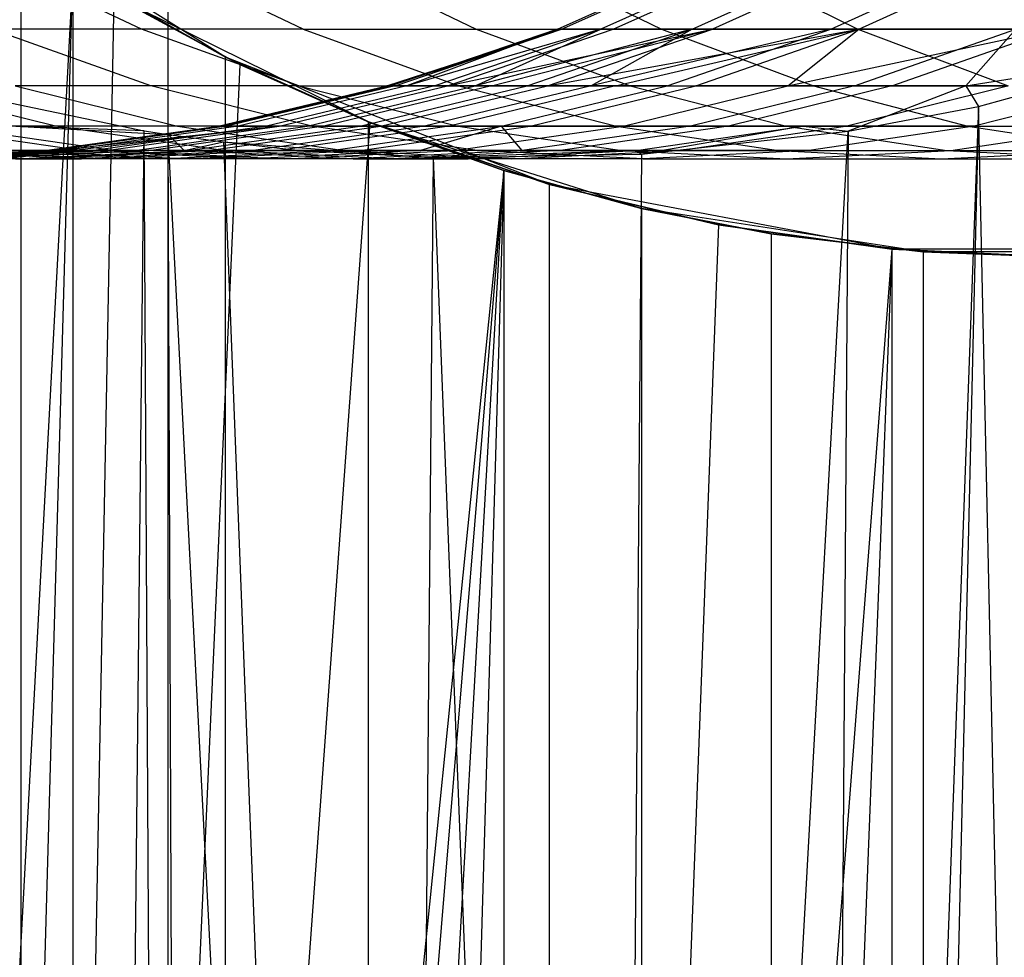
# Model space of a CAD drawing. Extents: x 0.1 to 12.1, y -6 to 6.
# Tile 29 of 181: x 4.829 to 5.145, y 0.475 to 0.776. Entities that reach past the tile are written whole.
import ezdxf

# ---------------------------------------------------------------- set-up
doc = ezdxf.new("R2010")
doc.units = 0
doc.header["$LTSCALE"] = 2.54
doc.layers.get('0').update_dxf_attribs({"linetype": 'CONTINUOUS'})

# ---------------------------------------------------------------- blocks, each defined once
blk = doc.blocks.new('DROPS_COLOR_C_STL')
at = {"color": 0}
for p, q in [((4.87623, -0.86832, 26.39025), (4.87623, 0.93168, 26.39025)), ((4.87623, -0.86832, 26.39025), (4.87623, 0.93168, 26.39025)), ((4.89464, 0.76432, 32.52113), (4.79981, 0.82387, 32.52113)), ((4.89464, 0.76432, 32.52113), (4.79981, 0.82387, 32.52113)), ((4.82884, 0.80295, 35.72145), (4.82884, -0.80295, 35.72145)), ((4.82884, 0.80295, 35.72145), (4.82884, -0.80295, 35.72145)), ((4.86768, 0.7733, 17.86855), (4.81979, 0.796, 17.88522)), ((4.86768, 0.7733, 17.86855), (4.81979, 0.796, 17.88522)), ((4.91961, 0.7733, 18.01142), (4.8722, 0.796, 18.0294)), ((4.91961, 0.7733, 18.01142), (4.8722, 0.796, 18.0294)), ((4.9284, 0.796, 18.17174), (4.9753, 0.7733, 18.15247)), ((4.9284, 0.796, 18.17174), (4.9753, 0.7733, 18.15247)), ((4.98848, 0.796, 18.31249), (5.03483, 0.7733, 18.29194)), ((4.98848, 0.796, 18.31249), (5.03483, 0.7733, 18.29194)), ((5.00139, 0.7733, 15.93896), (5.05208, 0.796, 15.94011)), ((5.00139, 0.7733, 15.93896), (5.05208, 0.796, 15.94011)), ((5.00274, 0.7733, 16.21874), (5.05342, 0.796, 16.2171)), ((5.00274, 0.7733, 16.21874), (5.05342, 0.796, 16.2171)), ((5.06595, 0.796, 15.66317), (5.0154, 0.7733, 15.65923)), ((5.06595, 0.796, 15.66317), (5.0154, 0.7733, 15.65923)), ((5.01937, 0.7733, 16.49733), (5.06988, 0.796, 16.49291)), ((5.01937, 0.7733, 16.49733), (5.06988, 0.796, 16.49291)), ((5.04476, 0.7733, 15.38098), (5.09502, 0.796, 15.3877)), ((5.04476, 0.7733, 15.38098), (5.09502, 0.796, 15.3877)), ((5.10144, 0.796, 16.76734), (5.05125, 0.7733, 16.77453)), ((5.10144, 0.796, 16.76734), (5.05125, 0.7733, 16.77453)), ((5.05223, 0.796, 18.4512), (5.098, 0.7733, 18.42938)), ((5.05223, 0.796, 18.4512), (5.098, 0.7733, 18.42938)), ((5.08932, 0.7733, 15.10546), (5.13913, 0.796, 15.11493)), ((5.08932, 0.7733, 15.10546), (5.13913, 0.796, 15.11493)), ((5.09838, 0.7733, 17.04957), (5.1481, 0.796, 17.03964)), ((5.09838, 0.7733, 17.04957), (5.1481, 0.796, 17.03964)), ((4.84565, 0.79199, 26.64632), (4.75714, -0.85985, 26.66538)), ((4.84565, 0.79199, 26.64632), (4.75714, -0.85985, 26.66538)), ((4.79981, -0.82387, 26.65602), (4.84565, 0.79199, 26.64632)), ((4.79981, -0.82387, 26.65602), (4.84565, 0.79199, 26.64632)), ((4.84566, -0.79198, 26.64632), (4.84565, 0.79199, 26.64632)), ((4.84565, 0.79199, 26.64632), (4.89464, 0.76432, 26.63636)), ((4.84566, -0.79198, 26.64632), (4.84565, 0.79199, 26.64632)), ((4.89464, 0.76432, 32.52113), (4.84565, 0.79199, 26.64632)), ((4.84565, 0.79199, 26.64632), (4.89464, 0.76432, 26.63636)), ((4.89464, 0.76432, 32.52113), (4.84565, 0.79199, 26.64632)), ((4.82884, -0.80295, 35.72145), (4.85888, 0.78391, 35.71182)), ((4.82884, -0.80295, 35.72145), (4.85888, 0.78391, 35.71182)), ((4.85888, 0.78391, 35.71182), (4.89933, 0.76198, 35.69927)), ((4.94107, 0.74332, 39.52568), (4.85888, 0.78391, 39.52568)), ((4.89933, 0.76198, 35.69927), (4.85888, 0.78391, 39.52568)), ((4.94107, 0.74332, 39.52568), (4.85888, 0.78391, 39.52568)), ((4.89933, 0.76198, 35.69927), (4.85888, 0.78391, 39.52568)), ((4.85888, 0.78391, 35.71182), (4.89933, 0.76198, 35.69927)), ((4.86768, 0.7733, 17.86855), (4.81968, 0.7733, 17.72431)), ((4.86768, 0.7733, 17.86855), (4.81968, 0.7733, 17.72431)), ((4.87071, 0.75511, 17.70812), (4.81968, 0.7733, 17.72431)), ((4.87071, 0.75511, 17.70812), (4.81968, 0.7733, 17.72431)), ((4.91961, 0.7733, 18.01142), (4.86768, 0.7733, 17.86855)), ((4.91961, 0.7733, 18.01142), (4.86768, 0.7733, 17.86855)), ((4.91824, 0.75511, 17.85096), (4.86768, 0.7733, 17.86855)), ((4.91824, 0.75511, 17.85096), (4.86768, 0.7733, 17.86855)), ((4.91961, 0.7733, 18.01142), (4.9753, 0.7733, 18.15247)), ((4.91961, 0.7733, 18.01142), (4.96967, 0.75511, 17.99244)), ((4.91961, 0.7733, 18.01142), (4.96967, 0.75511, 17.99244)), ((4.91961, 0.7733, 18.01142), (4.9753, 0.7733, 18.15247)), ((4.94661, 0.75511, 16.07912), (5.00274, 0.7733, 16.21874)), ((4.94661, 0.75511, 16.07912), (5.00274, 0.7733, 16.21874)), ((5.00274, 0.7733, 16.21874), (4.94786, 0.75511, 15.93774)), ((5.00274, 0.7733, 16.21874), (4.94786, 0.75511, 15.93774)), ((5.00139, 0.7733, 15.93896), (4.94786, 0.75511, 15.93774)), ((5.00139, 0.7733, 15.93896), (4.94786, 0.75511, 15.93774)), ((4.94923, 0.75511, 16.22047), (5.00274, 0.7733, 16.21874)), ((4.94923, 0.75511, 16.22047), (5.00274, 0.7733, 16.21874)), ((5.00139, 0.7733, 15.93896), (4.953, 0.75511, 15.79631)), ((5.00139, 0.7733, 15.93896), (4.953, 0.75511, 15.79631)), ((5.0154, 0.7733, 15.65923), (4.953, 0.75511, 15.79631)), ((5.0154, 0.7733, 15.65923), (4.953, 0.75511, 15.79631)), ((5.0154, 0.7733, 15.65923), (4.96203, 0.75511, 15.65507)), ((5.0154, 0.7733, 15.65923), (4.96203, 0.75511, 15.65507)), ((4.96603, 0.75511, 16.502), (5.01937, 0.7733, 16.49733)), ((4.96603, 0.75511, 16.502), (5.01937, 0.7733, 16.49733)), ((4.96603, 0.75511, 16.502), (5.05125, 0.7733, 16.77453)), ((4.96603, 0.75511, 16.502), (5.05125, 0.7733, 16.77453)), ((5.04476, 0.7733, 15.38098), (4.97492, 0.75511, 15.51427)), ((4.97492, 0.75511, 15.51427), (5.0154, 0.7733, 15.65923)), ((5.04476, 0.7733, 15.38098), (4.97492, 0.75511, 15.51427)), ((4.97492, 0.75511, 15.51427), (5.0154, 0.7733, 15.65923)), ((4.9753, 0.7733, 18.15247), (5.02482, 0.75511, 18.13212)), ((4.9753, 0.7733, 18.15247), (5.03483, 0.7733, 18.29194)), ((4.9753, 0.7733, 18.15247), (5.02482, 0.75511, 18.13212)), ((4.9753, 0.7733, 18.15247), (5.03483, 0.7733, 18.29194)), ((4.98021, 0.75511, 16.64228), (5.05125, 0.7733, 16.77453)), ((4.98021, 0.75511, 16.64228), (5.05125, 0.7733, 16.77453)), ((4.99169, 0.75511, 15.37388), (5.04476, 0.7733, 15.38098)), ((4.99169, 0.75511, 15.37388), (5.04476, 0.7733, 15.38098)), ((4.99825, 0.75511, 16.78212), (5.05125, 0.7733, 16.77453)), ((4.99825, 0.75511, 16.78212), (5.05125, 0.7733, 16.77453)), ((4.99825, 0.75511, 16.78212), (5.09838, 0.7733, 17.04957)), ((4.99825, 0.75511, 16.78212), (5.09838, 0.7733, 17.04957)), ((5.0154, 0.7733, 15.65923), (5.00139, 0.7733, 15.93896)), ((5.00139, 0.7733, 15.93896), (5.00274, 0.7733, 16.21874)), ((5.00139, 0.7733, 15.93896), (5.00274, 0.7733, 16.21874)), ((5.0154, 0.7733, 15.65923), (5.00139, 0.7733, 15.93896)), ((5.00274, 0.7733, 16.21874), (5.01937, 0.7733, 16.49733)), ((5.00274, 0.7733, 16.21874), (5.01937, 0.7733, 16.49733)), ((5.04476, 0.7733, 15.38098), (5.01229, 0.75511, 15.23436)), ((5.08932, 0.7733, 15.10546), (5.01229, 0.75511, 15.23436)), ((5.04476, 0.7733, 15.38098), (5.01229, 0.75511, 15.23436)), ((5.08932, 0.7733, 15.10546), (5.01229, 0.75511, 15.23436)), ((5.04476, 0.7733, 15.38098), (5.0154, 0.7733, 15.65923)), ((5.04476, 0.7733, 15.38098), (5.0154, 0.7733, 15.65923)), ((5.05125, 0.7733, 16.77453), (5.01937, 0.7733, 16.49733)), ((5.05125, 0.7733, 16.77453), (5.01937, 0.7733, 16.49733)), ((5.02014, 0.75511, 16.92142), (5.09838, 0.7733, 17.04957)), ((5.02014, 0.75511, 16.92142), (5.09838, 0.7733, 17.04957)), ((5.03483, 0.7733, 18.29194), (5.08377, 0.75511, 18.27023)), ((5.03483, 0.7733, 18.29194), (5.098, 0.7733, 18.42938)), ((5.03483, 0.7733, 18.29194), (5.08377, 0.75511, 18.27023)), ((5.03483, 0.7733, 18.29194), (5.098, 0.7733, 18.42938)), ((5.03672, 0.75511, 15.09546), (5.08932, 0.7733, 15.10546)), ((5.03672, 0.75511, 15.09546), (5.08932, 0.7733, 15.10546)), ((5.08932, 0.7733, 15.10546), (5.04476, 0.7733, 15.38098)), ((5.08932, 0.7733, 15.10546), (5.04476, 0.7733, 15.38098)), ((5.04588, 0.75511, 17.06006), (5.09838, 0.7733, 17.04957)), ((5.04588, 0.75511, 17.06006), (5.09838, 0.7733, 17.04957)), ((5.05125, 0.7733, 16.77453), (5.09838, 0.7733, 17.04957)), ((5.05125, 0.7733, 16.77453), (5.09838, 0.7733, 17.04957)), ((5.07551, 0.75511, 17.19829), (5.09838, 0.7733, 17.04957)), ((5.07551, 0.75511, 17.19829), (5.09838, 0.7733, 17.04957)), ((5.07551, 0.75511, 17.19829), (5.16079, 0.7733, 17.32229)), ((5.07551, 0.75511, 17.19829), (5.16079, 0.7733, 17.32229)), ((5.14887, 0.7733, 14.83322), (5.08932, 0.7733, 15.10546)), ((5.14887, 0.7733, 14.83322), (5.08932, 0.7733, 15.10546)), ((5.09689, 0.75511, 14.82035), (5.14887, 0.7733, 14.83322)), ((5.09689, 0.75511, 14.82035), (5.14887, 0.7733, 14.83322)), ((5.098, 0.7733, 18.42938), (5.14633, 0.75511, 18.40634)), ((5.098, 0.7733, 18.42938), (5.16492, 0.7733, 18.56504)), ((5.098, 0.7733, 18.42938), (5.14633, 0.75511, 18.40634)), ((5.098, 0.7733, 18.42938), (5.16492, 0.7733, 18.56504)), ((5.16079, 0.7733, 17.32229), (5.09838, 0.7733, 17.04957)), ((5.16079, 0.7733, 17.32229), (5.09838, 0.7733, 17.04957)), ((5.10895, 0.75511, 17.33566), (5.16079, 0.7733, 17.32229)), ((5.10895, 0.75511, 17.33566), (5.16079, 0.7733, 17.32229)), ((5.13272, 0.75511, 14.68374), (5.14887, 0.7733, 14.83322)), ((5.13272, 0.75511, 14.68374), (5.14887, 0.7733, 14.83322)), ((4.89464, -0.76432, 26.63636), (4.89464, 0.76432, 26.63636)), ((4.89464, 0.76432, 26.63636), (4.94062, 0.7435, 26.6274)), ((4.89464, -0.76432, 26.63636), (4.89464, 0.76432, 26.63636)), ((4.99889, 0.72343, 32.52113), (4.89464, 0.76432, 32.52113)), ((4.94062, 0.7435, 26.6274), (4.89464, 0.76432, 32.52113)), ((4.99889, 0.72343, 32.52113), (4.89464, 0.76432, 32.52113)), ((4.94062, 0.7435, 26.6274), (4.89464, 0.76432, 32.52113)), ((4.89464, 0.76432, 26.63636), (4.94062, 0.7435, 26.6274)), ((4.89464, 0.76432, 26.63636), (4.89464, 0.76432, 32.52113)), ((4.89464, 0.76432, 26.63636), (4.89464, 0.76432, 32.52113)), ((5.13272, 0.75511, 14.68374), (5.20012, 0.76566, 14.57014)), ((5.13272, 0.75511, 14.68374), (5.20012, 0.76566, 14.57014)), ((5.13677, 0.74852, 14.57966), (5.20012, 0.76566, 14.57014)), ((5.13677, 0.74852, 14.57966), (5.20012, 0.76566, 14.57014)), ((4.89933, 0.76198, 35.69927), (4.82884, -0.80295, 35.72145)), ((4.89933, 0.76198, 35.69927), (4.82884, -0.80295, 35.72145)), ((4.89933, 0.76198, 35.69927), (4.94107, 0.74332, 35.6868)), ((4.94107, 0.74332, 39.52568), (4.89933, 0.76198, 35.69927)), ((4.89933, 0.76198, 35.69927), (4.94107, 0.74332, 35.6868)), ((4.94107, 0.74332, 39.52568), (4.89933, 0.76198, 35.69927)), ((4.83999, 0.74218, 17.40498), (4.78742, 0.75511, 17.41853)), ((4.83999, 0.74218, 17.40498), (4.78742, 0.75511, 17.41853)), ((4.80259, 0.75442, 14.64144), (4.86858, 0.74068, 14.62768)), ((4.80259, 0.75442, 14.64144), (4.86858, 0.74068, 14.62768)), ((4.82708, 0.75511, 17.56389), (4.87925, 0.74218, 17.5489)), ((4.87071, 0.75511, 17.70812), (4.82708, 0.75511, 17.56389)), ((4.87071, 0.75511, 17.70812), (4.82708, 0.75511, 17.56389)), ((4.82708, 0.75511, 17.56389), (4.87925, 0.74218, 17.5489)), ((4.91824, 0.75511, 17.85096), (4.87071, 0.75511, 17.70812)), ((4.91824, 0.75511, 17.85096), (4.87071, 0.75511, 17.70812)), ((4.92245, 0.74218, 17.69169), (4.87071, 0.75511, 17.70812)), ((4.92245, 0.74218, 17.69169), (4.87071, 0.75511, 17.70812)), ((4.89232, 0.74218, 16.07938), (4.94661, 0.75511, 16.07912)), ((4.89232, 0.74218, 16.07938), (4.94661, 0.75511, 16.07912)), ((4.89359, 0.74218, 15.93651), (4.94786, 0.75511, 15.93774)), ((4.89359, 0.74218, 15.93651), (4.94786, 0.75511, 15.93774)), ((4.94923, 0.75511, 16.22047), (4.89497, 0.74218, 16.22223)), ((4.94923, 0.75511, 16.22047), (4.89497, 0.74218, 16.22223)), ((4.953, 0.75511, 15.79631), (4.89879, 0.74218, 15.79358)), ((4.953, 0.75511, 15.79631), (4.89879, 0.74218, 15.79358)), ((4.96203, 0.75511, 15.65507), (4.9079, 0.74218, 15.65085)), ((4.96203, 0.75511, 15.65507), (4.9079, 0.74218, 15.65085)), ((4.91195, 0.74218, 16.50673), (4.96603, 0.75511, 16.502)), ((4.91195, 0.74218, 16.50673), (4.96603, 0.75511, 16.502)), ((4.91824, 0.75511, 17.85096), (4.96967, 0.75511, 17.99244)), ((4.91824, 0.75511, 17.85096), (4.96951, 0.74218, 17.83311)), ((4.91824, 0.75511, 17.85096), (4.96967, 0.75511, 17.99244)), ((4.91824, 0.75511, 17.85096), (4.96951, 0.74218, 17.83311)), ((4.92094, 0.74218, 15.50856), (4.97492, 0.75511, 15.51427)), ((4.92094, 0.74218, 15.50856), (4.97492, 0.75511, 15.51427)), ((4.98021, 0.75511, 16.64228), (4.92629, 0.74218, 16.6485)), ((4.98021, 0.75511, 16.64228), (4.92629, 0.74218, 16.6485)), ((4.93788, 0.74218, 15.36669), (4.99169, 0.75511, 15.37388)), ((4.93788, 0.74218, 15.36669), (4.99169, 0.75511, 15.37388)), ((4.94451, 0.74218, 16.78981), (4.99825, 0.75511, 16.78212)), ((4.94451, 0.74218, 16.78981), (4.99825, 0.75511, 16.78212)), ((4.94661, 0.75511, 16.07912), (4.94786, 0.75511, 15.93774)), ((4.94661, 0.75511, 16.07912), (4.94786, 0.75511, 15.93774)), ((4.94923, 0.75511, 16.22047), (4.94661, 0.75511, 16.07912)), ((4.94923, 0.75511, 16.22047), (4.94661, 0.75511, 16.07912)), ((4.94786, 0.75511, 15.93774), (4.953, 0.75511, 15.79631)), ((4.94786, 0.75511, 15.93774), (4.953, 0.75511, 15.79631)), ((4.96603, 0.75511, 16.502), (4.94923, 0.75511, 16.22047)), ((4.96603, 0.75511, 16.502), (4.94923, 0.75511, 16.22047)), ((4.953, 0.75511, 15.79631), (4.96203, 0.75511, 15.65507)), ((4.953, 0.75511, 15.79631), (4.96203, 0.75511, 15.65507)), ((5.01229, 0.75511, 15.23436), (4.9587, 0.74218, 15.22569)), ((5.01229, 0.75511, 15.23436), (4.9587, 0.74218, 15.22569)), ((4.97492, 0.75511, 15.51427), (4.96203, 0.75511, 15.65507)), ((4.97492, 0.75511, 15.51427), (4.96203, 0.75511, 15.65507)), ((4.98021, 0.75511, 16.64228), (4.96603, 0.75511, 16.502)), ((4.98021, 0.75511, 16.64228), (4.96603, 0.75511, 16.502)), ((5.02014, 0.75511, 16.92142), (4.96663, 0.74218, 16.93059)), ((5.02014, 0.75511, 16.92142), (4.96663, 0.74218, 16.93059)), ((4.96967, 0.75511, 17.99244), (5.02043, 0.74218, 17.97319)), ((4.96967, 0.75511, 17.99244), (5.02482, 0.75511, 18.13212)), ((4.96967, 0.75511, 17.99244), (5.02043, 0.74218, 17.97319)), ((4.96967, 0.75511, 17.99244), (5.02482, 0.75511, 18.13212)), ((4.99169, 0.75511, 15.37388), (4.97492, 0.75511, 15.51427)), ((4.99169, 0.75511, 15.37388), (4.97492, 0.75511, 15.51427)), ((4.99825, 0.75511, 16.78212), (4.98021, 0.75511, 16.64228)), ((4.99825, 0.75511, 16.78212), (4.98021, 0.75511, 16.64228)), ((4.98339, 0.74218, 15.08532), (5.03672, 0.75511, 15.09546)), ((4.98339, 0.74218, 15.08532), (5.03672, 0.75511, 15.09546)), ((4.99169, 0.75511, 15.37388), (5.01229, 0.75511, 15.23436)), ((4.99169, 0.75511, 15.37388), (5.01229, 0.75511, 15.23436)), ((4.99264, 0.74218, 17.0707), (5.04588, 0.75511, 17.06006)), ((4.99264, 0.74218, 17.0707), (5.04588, 0.75511, 17.06006)), ((5.02014, 0.75511, 16.92142), (4.99825, 0.75511, 16.78212)), ((5.02014, 0.75511, 16.92142), (4.99825, 0.75511, 16.78212)), ((5.03672, 0.75511, 15.09546), (5.01229, 0.75511, 15.23436)), ((5.03672, 0.75511, 15.09546), (5.01229, 0.75511, 15.23436)), ((5.02014, 0.75511, 16.92142), (5.04588, 0.75511, 17.06006)), ((5.02014, 0.75511, 16.92142), (5.04588, 0.75511, 17.06006)), ((5.02259, 0.74218, 17.21039), (5.07551, 0.75511, 17.19829)), ((5.02259, 0.74218, 17.21039), (5.07551, 0.75511, 17.19829)), ((5.02482, 0.75511, 18.13212), (5.07503, 0.74218, 18.11148)), ((5.02482, 0.75511, 18.13212), (5.08377, 0.75511, 18.27023)), ((5.02482, 0.75511, 18.13212), (5.07503, 0.74218, 18.11148)), ((5.02482, 0.75511, 18.13212), (5.08377, 0.75511, 18.27023)), ((5.03672, 0.75511, 15.09546), (5.09689, 0.75511, 14.82035)), ((5.03672, 0.75511, 15.09546), (5.09689, 0.75511, 14.82035)), ((5.09689, 0.75511, 14.82035), (5.0442, 0.74218, 14.8073)), ((5.09689, 0.75511, 14.82035), (5.0442, 0.74218, 14.8073)), ((5.07551, 0.75511, 17.19829), (5.04588, 0.75511, 17.06006)), ((5.07551, 0.75511, 17.19829), (5.04588, 0.75511, 17.06006)), ((5.10895, 0.75511, 17.33566), (5.05638, 0.74218, 17.34921)), ((5.10895, 0.75511, 17.33566), (5.05638, 0.74218, 17.34921)), ((5.10895, 0.75511, 17.33566), (5.07551, 0.75511, 17.19829)), ((5.10895, 0.75511, 17.33566), (5.07551, 0.75511, 17.19829)), ((5.08377, 0.75511, 18.27023), (5.1334, 0.74218, 18.24822)), ((5.08377, 0.75511, 18.27023), (5.14633, 0.75511, 18.40634)), ((5.08377, 0.75511, 18.27023), (5.1334, 0.74218, 18.24822)), ((5.08377, 0.75511, 18.27023), (5.14633, 0.75511, 18.40634)), ((5.09402, 0.74218, 17.48718), (5.14619, 0.75511, 17.47219)), ((5.09402, 0.74218, 17.48718), (5.14619, 0.75511, 17.47219)), ((5.13272, 0.75511, 14.68374), (5.09494, 0.74057, 14.58632)), ((5.13272, 0.75511, 14.68374), (5.09494, 0.74057, 14.58632)), ((5.09689, 0.75511, 14.82035), (5.13272, 0.75511, 14.68374)), ((5.09689, 0.75511, 14.82035), (5.13272, 0.75511, 14.68374)), ((5.14619, 0.75511, 17.47219), (5.10895, 0.75511, 17.33566)), ((5.14619, 0.75511, 17.47219), (5.10895, 0.75511, 17.33566)), ((5.13272, 0.75511, 14.68374), (5.13677, 0.74852, 14.57966)), ((5.13272, 0.75511, 14.68374), (5.13677, 0.74852, 14.57966)), ((5.18717, 0.75511, 17.60765), (5.13543, 0.74218, 17.62408)), ((5.18717, 0.75511, 17.60765), (5.13543, 0.74218, 17.62408)), ((5.13677, 0.74852, 14.57966), (5.08461, -0.67565, 14.58802)), ((5.13677, 0.74852, 14.57966), (5.08461, -0.67565, 14.58802)), ((5.09494, 0.74057, 14.58632), (5.13677, 0.74852, 14.57966)), ((5.09494, 0.74057, 14.58632), (5.13677, 0.74852, 14.57966)), ((5.13677, 0.74852, 14.57966), (5.10327, -0.67859, 14.58497)), ((5.13677, 0.74852, 14.57966), (5.10327, -0.67859, 14.58497)), ((5.16849, -0.69295, 14.5748), (5.13677, 0.74852, 14.57966)), ((5.16849, -0.69295, 14.5748), (5.13677, 0.74852, 14.57966)), ((4.84804, 0.7343, 14.91006), (4.79358, 0.74218, 14.89815)), ((4.84804, 0.7343, 14.91006), (4.79358, 0.74218, 14.89815)), ((4.80475, 0.74218, 17.26018), (4.85909, 0.7343, 17.24776)), ((4.83999, 0.74218, 17.40498), (4.80475, 0.74218, 17.26018)), ((4.83999, 0.74218, 17.40498), (4.80475, 0.74218, 17.26018)), ((4.80475, 0.74218, 17.26018), (4.85909, 0.7343, 17.24776)), ((4.86858, 0.74068, 14.62768), (4.82729, 0.74218, 14.75359)), ((4.82729, 0.74218, 14.75359), (4.87622, 0.7395, 14.62614)), ((4.82729, 0.74218, 14.75359), (4.87622, 0.7395, 14.62614)), ((4.86858, 0.74068, 14.62768), (4.82729, 0.74218, 14.75359)), ((4.94107, 0.74332, 35.6868), (4.82884, -0.80295, 35.72145)), ((4.94107, 0.74332, 35.6868), (4.82884, -0.80295, 35.72145)), ((4.83658, 0.7343, 16.07965), (4.89232, 0.74218, 16.07938)), ((4.83658, 0.7343, 16.07965), (4.89232, 0.74218, 16.07938)), ((4.83787, 0.7343, 15.93524), (4.89359, 0.74218, 15.93651)), ((4.83787, 0.7343, 15.93524), (4.89359, 0.74218, 15.93651)), ((4.89497, 0.74218, 16.22223), (4.83926, 0.7343, 16.22404)), ((4.83926, 0.7343, 16.22404), (4.91195, 0.74218, 16.50673)), ((4.83926, 0.7343, 16.22404), (4.91195, 0.74218, 16.50673)), ((4.89497, 0.74218, 16.22223), (4.83926, 0.7343, 16.22404)), ((4.87925, 0.74218, 17.5489), (4.83999, 0.74218, 17.40498)), ((4.87925, 0.74218, 17.5489), (4.83999, 0.74218, 17.40498)), ((4.89397, 0.7343, 17.39106), (4.83999, 0.74218, 17.40498)), ((4.89397, 0.7343, 17.39106), (4.83999, 0.74218, 17.40498)), ((4.89879, 0.74218, 15.79358), (4.84312, 0.7343, 15.79078)), ((4.89879, 0.74218, 15.79358), (4.84312, 0.7343, 15.79078)), ((4.91195, 0.74218, 16.50673), (4.84587, 0.7343, 16.36793)), ((4.91195, 0.74218, 16.50673), (4.84587, 0.7343, 16.36793)), ((4.9079, 0.74218, 15.65085), (4.85233, 0.7343, 15.64651)), ((4.9079, 0.74218, 15.65085), (4.85233, 0.7343, 15.64651)), ((4.85642, 0.7343, 16.51159), (4.91195, 0.74218, 16.50673)), ((4.85642, 0.7343, 16.51159), (4.91195, 0.74218, 16.50673)), ((4.8655, 0.7343, 15.5027), (4.92094, 0.74218, 15.50856)), ((4.8655, 0.7343, 15.5027), (4.92094, 0.74218, 15.50856)), ((4.92629, 0.74218, 16.6485), (4.87091, 0.7343, 16.65488)), ((4.92629, 0.74218, 16.6485), (4.87091, 0.7343, 16.65488)), ((4.87925, 0.74218, 17.5489), (4.93282, 0.7343, 17.53351)), ((4.92245, 0.74218, 17.69169), (4.87925, 0.74218, 17.5489)), ((4.92245, 0.74218, 17.69169), (4.87925, 0.74218, 17.5489)), ((4.87925, 0.74218, 17.5489), (4.93282, 0.7343, 17.53351)), ((4.88263, 0.7343, 15.3593), (4.93788, 0.74218, 15.36669)), ((4.88263, 0.7343, 15.3593), (4.93788, 0.74218, 15.36669)), ((4.88933, 0.7343, 16.79772), (4.94451, 0.74218, 16.78981)), ((4.88933, 0.7343, 16.79772), (4.94451, 0.74218, 16.78981)), ((4.89232, 0.74218, 16.07938), (4.89359, 0.74218, 15.93651)), ((4.89232, 0.74218, 16.07938), (4.89359, 0.74218, 15.93651)), ((4.89497, 0.74218, 16.22223), (4.89232, 0.74218, 16.07938)), ((4.89497, 0.74218, 16.22223), (4.89232, 0.74218, 16.07938)), ((4.89359, 0.74218, 15.93651), (4.89879, 0.74218, 15.79358)), ((4.89359, 0.74218, 15.93651), (4.89879, 0.74218, 15.79358)), ((4.89497, 0.74218, 16.22223), (4.91195, 0.74218, 16.50673)), ((4.89497, 0.74218, 16.22223), (4.91195, 0.74218, 16.50673)), ((4.89879, 0.74218, 15.79358), (4.9079, 0.74218, 15.65085)), ((4.89879, 0.74218, 15.79358), (4.9079, 0.74218, 15.65085)), ((4.9587, 0.74218, 15.22569), (4.90367, 0.7343, 15.21679)), ((4.9587, 0.74218, 15.22569), (4.90367, 0.7343, 15.21679)), ((4.92094, 0.74218, 15.50856), (4.9079, 0.74218, 15.65085)), ((4.92094, 0.74218, 15.50856), (4.9079, 0.74218, 15.65085)), ((4.96663, 0.74218, 16.93059), (4.91169, 0.7343, 16.94)), ((4.96663, 0.74218, 16.93059), (4.91169, 0.7343, 16.94)), ((4.92629, 0.74218, 16.6485), (4.91195, 0.74218, 16.50673)), ((4.92629, 0.74218, 16.6485), (4.91195, 0.74218, 16.50673)), ((4.93788, 0.74218, 15.36669), (4.92094, 0.74218, 15.50856)), ((4.93788, 0.74218, 15.36669), (4.92094, 0.74218, 15.50856)), ((4.97558, 0.7343, 17.67483), (4.92245, 0.74218, 17.69169)), ((4.92245, 0.74218, 17.69169), (4.96951, 0.74218, 17.83311)), ((4.92245, 0.74218, 17.69169), (4.96951, 0.74218, 17.83311)), ((4.97558, 0.7343, 17.67483), (4.92245, 0.74218, 17.69169)), ((4.94451, 0.74218, 16.78981), (4.92629, 0.74218, 16.6485)), ((4.94451, 0.74218, 16.78981), (4.92629, 0.74218, 16.6485)), ((4.92863, 0.7343, 15.07491), (4.98339, 0.74218, 15.08532)), ((4.92863, 0.7343, 15.07491), (4.98339, 0.74218, 15.08532)), ((4.93788, 0.74218, 15.36669), (4.9587, 0.74218, 15.22569)), ((4.93788, 0.74218, 15.36669), (4.9587, 0.74218, 15.22569)), ((4.93798, 0.7343, 17.08162), (4.99264, 0.74218, 17.0707)), ((4.93798, 0.7343, 17.08162), (4.99264, 0.74218, 17.0707)), ((4.94062, -0.7435, 26.6274), (4.94062, 0.7435, 26.6274)), ((4.94062, 0.7435, 26.6274), (4.99889, 0.72343, 26.61659)), ((4.94062, -0.7435, 26.6274), (4.94062, 0.7435, 26.6274)), ((4.99889, 0.72343, 32.52113), (4.94062, 0.7435, 26.6274)), ((4.94062, 0.7435, 26.6274), (4.99889, 0.72343, 26.61659)), ((4.99889, 0.72343, 32.52113), (4.94062, 0.7435, 26.6274)), ((4.94107, 0.74332, 35.6868), (4.9842, 0.72786, 35.67444)), ((5.02848, 0.71572, 39.52568), (4.94107, 0.74332, 39.52568)), ((4.9842, 0.72786, 35.67444), (4.94107, 0.74332, 39.52568)), ((5.02848, 0.71572, 39.52568), (4.94107, 0.74332, 39.52568)), ((4.9842, 0.72786, 35.67444), (4.94107, 0.74332, 39.52568)), ((4.94107, 0.74332, 35.6868), (4.9842, 0.72786, 35.67444)), ((4.94107, 0.74332, 35.6868), (4.94107, 0.74332, 39.52568)), ((4.94107, 0.74332, 35.6868), (4.94107, 0.74332, 39.52568)), ((4.96663, 0.74218, 16.93059), (4.94451, 0.74218, 16.78981)), ((4.96663, 0.74218, 16.93059), (4.94451, 0.74218, 16.78981)), ((4.98339, 0.74218, 15.08532), (4.95743, 0.7343, 14.93398)), ((4.98339, 0.74218, 15.08532), (4.95743, 0.7343, 14.93398)), ((4.98339, 0.74218, 15.08532), (4.9587, 0.74218, 15.22569)), ((4.98339, 0.74218, 15.08532), (4.9587, 0.74218, 15.22569)), ((4.99264, 0.74218, 17.0707), (4.96663, 0.74218, 16.93059)), ((4.99264, 0.74218, 17.0707), (4.96663, 0.74218, 16.93059)), ((4.96825, 0.7343, 17.22281), (5.02259, 0.74218, 17.21039)), ((4.96825, 0.7343, 17.22281), (5.02259, 0.74218, 17.21039)), ((4.96951, 0.74218, 17.83311), (5.02215, 0.7343, 17.81479)), ((4.96951, 0.74218, 17.83311), (5.02043, 0.74218, 17.97319)), ((4.96951, 0.74218, 17.83311), (5.02215, 0.7343, 17.81479)), ((4.96951, 0.74218, 17.83311), (5.02043, 0.74218, 17.97319)), ((5.0442, 0.74218, 14.8073), (4.98339, 0.74218, 15.08532)), ((5.0442, 0.74218, 14.8073), (4.98339, 0.74218, 15.08532)), ((4.99009, 0.7343, 14.7939), (4.98339, 0.74218, 15.08532)), ((4.99009, 0.7343, 14.7939), (4.98339, 0.74218, 15.08532)), ((5.0442, 0.74218, 14.8073), (4.99009, 0.7343, 14.7939)), ((5.0442, 0.74218, 14.8073), (4.99009, 0.7343, 14.7939)), ((5.02259, 0.74218, 17.21039), (4.99264, 0.74218, 17.0707)), ((5.02259, 0.74218, 17.21039), (4.99264, 0.74218, 17.0707)), ((5.05638, 0.74218, 17.34921), (5.0024, 0.7343, 17.36312)), ((5.05638, 0.74218, 17.34921), (5.0024, 0.7343, 17.36312)), ((5.02043, 0.74218, 17.97319), (5.07255, 0.7343, 17.95342)), ((5.02043, 0.74218, 17.97319), (5.07503, 0.74218, 18.11148)), ((5.02043, 0.74218, 17.97319), (5.07255, 0.7343, 17.95342)), ((5.02043, 0.74218, 17.97319), (5.07503, 0.74218, 18.11148)), ((5.05638, 0.74218, 17.34921), (5.02259, 0.74218, 17.21039)), ((5.05638, 0.74218, 17.34921), (5.02259, 0.74218, 17.21039)), ((5.02668, 0.7343, 14.65436), (5.0804, 0.74218, 14.66925)), ((5.02668, 0.7343, 14.65436), (5.0804, 0.74218, 14.66925)), ((5.0804, 0.74218, 14.66925), (5.02845, 0.73317, 14.59754)), ((5.0804, 0.74218, 14.66925), (5.02845, 0.73317, 14.59754)), ((5.04044, 0.7343, 17.50258), (5.09402, 0.74218, 17.48718)), ((5.04044, 0.7343, 17.50258), (5.09402, 0.74218, 17.48718)), ((5.0442, 0.74218, 14.8073), (5.0804, 0.74218, 14.66925)), ((5.0442, 0.74218, 14.8073), (5.0804, 0.74218, 14.66925)), ((5.09402, 0.74218, 17.48718), (5.05638, 0.74218, 17.34921)), ((5.09402, 0.74218, 17.48718), (5.05638, 0.74218, 17.34921)), ((5.07503, 0.74218, 18.11148), (5.12658, 0.7343, 18.09029)), ((5.07503, 0.74218, 18.11148), (5.1334, 0.74218, 18.24822)), ((5.07503, 0.74218, 18.11148), (5.12658, 0.7343, 18.09029)), ((5.07503, 0.74218, 18.11148), (5.1334, 0.74218, 18.24822)), ((5.0804, 0.74218, 14.66925), (5.09494, 0.74057, 14.58632)), ((5.0804, 0.74218, 14.66925), (5.09494, 0.74057, 14.58632)), ((5.13543, 0.74218, 17.62408), (5.08231, 0.7343, 17.64095)), ((5.13543, 0.74218, 17.62408), (5.08231, 0.7343, 17.64095)), ((5.13543, 0.74218, 17.62408), (5.09402, 0.74218, 17.48718)), ((5.13543, 0.74218, 17.62408), (5.09402, 0.74218, 17.48718)), ((5.12791, 0.7343, 17.77798), (5.18055, 0.74218, 17.75966)), ((5.12791, 0.7343, 17.77798), (5.18055, 0.74218, 17.75966)), ((5.1334, 0.74218, 18.24822), (5.18435, 0.7343, 18.22563)), ((5.1334, 0.74218, 18.24822), (5.19534, 0.74218, 18.38298)), ((5.1334, 0.74218, 18.24822), (5.18435, 0.7343, 18.22563)), ((5.1334, 0.74218, 18.24822), (5.19534, 0.74218, 18.38298)), ((5.13543, 0.74218, 17.62408), (5.18055, 0.74218, 17.75966)), ((5.13543, 0.74218, 17.62408), (5.18055, 0.74218, 17.75966)), ((4.85316, -0.67995, 14.63083), (4.86858, 0.74068, 14.62768)), ((4.85316, -0.67995, 14.63083), (4.86858, 0.74068, 14.62768)), ((4.87621, -0.67614, 14.62614), (4.86858, 0.74068, 14.62768)), ((4.86858, 0.74068, 14.62768), (4.87622, 0.7395, 14.62614)), ((4.87621, -0.67614, 14.62614), (4.86858, 0.74068, 14.62768)), ((4.86858, 0.74068, 14.62768), (4.87622, 0.7395, 14.62614)), ((4.87621, -0.67614, 14.62614), (4.87622, 0.7395, 14.62614)), ((4.87621, -0.67614, 14.62614), (4.87622, 0.7395, 14.62614)), ((4.87622, 0.7395, 14.62614), (4.89403, 0.73708, 14.62258)), ((4.94919, -0.66907, 14.61192), (4.87622, 0.7395, 14.62614)), ((4.88189, -0.67532, 14.625), (4.87622, 0.7395, 14.62614)), ((4.94919, -0.66907, 14.61192), (4.87622, 0.7395, 14.62614)), ((4.88189, -0.67532, 14.625), (4.87622, 0.7395, 14.62614)), ((4.88139, 0.7343, 14.76699), (4.87622, 0.7395, 14.62614)), ((4.87622, 0.7395, 14.62614), (4.89403, 0.73708, 14.62258)), ((4.88139, 0.7343, 14.76699), (4.87622, 0.7395, 14.62614)), ((5.01684, -0.66916, 14.59958), (5.09494, 0.74057, 14.58632)), ((5.01684, -0.66916, 14.59958), (5.09494, 0.74057, 14.58632)), ((5.02845, 0.73317, 14.59754), (5.09494, 0.74057, 14.58632)), ((5.02845, 0.73317, 14.59754), (5.09494, 0.74057, 14.58632)), ((5.09494, 0.74057, 14.58632), (5.08461, -0.67565, 14.58802)), ((5.09494, 0.74057, 14.58632), (5.08461, -0.67565, 14.58802)), ((4.88139, 0.7343, 14.76699), (4.89403, 0.73708, 14.62258)), ((4.88139, 0.7343, 14.76699), (4.89403, 0.73708, 14.62258)), ((4.89403, 0.73708, 14.62258), (4.94919, -0.66907, 14.61192)), ((4.89403, 0.73708, 14.62258), (4.94919, -0.66907, 14.61192)), ((4.89403, 0.73708, 14.62258), (4.96142, 0.73198, 14.60963)), ((4.89403, 0.73708, 14.62258), (4.96142, 0.73198, 14.60963)), ((4.89403, 0.73708, 14.62258), (4.91877, 0.7343, 14.62447)), ((4.89403, 0.73708, 14.62258), (4.91877, 0.7343, 14.62447)), ((4.77848, 0.7343, 16.81359), (4.83391, 0.73168, 16.80565)), ((4.77848, 0.7343, 16.81359), (4.83391, 0.73168, 16.80565)), ((4.7806, 0.73168, 16.07992), (4.83658, 0.7343, 16.07965)), ((4.7806, 0.73168, 16.07992), (4.83658, 0.7343, 16.07965)), ((4.78189, 0.73168, 15.93397), (4.83787, 0.7343, 15.93524)), ((4.78189, 0.73168, 15.93397), (4.83787, 0.7343, 15.93524)), ((4.83926, 0.7343, 16.22404), (4.7833, 0.73168, 16.22585)), ((4.83926, 0.7343, 16.22404), (4.7833, 0.73168, 16.22585)), ((4.84312, 0.7343, 15.79078), (4.7872, 0.73168, 15.78796)), ((4.84312, 0.7343, 15.79078), (4.7872, 0.73168, 15.78796)), ((4.84587, 0.7343, 16.36793), (4.78999, 0.73168, 16.37128)), ((4.84587, 0.7343, 16.36793), (4.78999, 0.73168, 16.37128)), ((4.8484, 0.73168, 15.20785), (4.79313, 0.7343, 15.1989)), ((4.8484, 0.73168, 15.20785), (4.79313, 0.7343, 15.1989)), ((4.85233, 0.7343, 15.64651), (4.79651, 0.73168, 15.64216)), ((4.85233, 0.7343, 15.64651), (4.79651, 0.73168, 15.64216)), ((4.80065, 0.73168, 16.51647), (4.85642, 0.7343, 16.51159)), ((4.80065, 0.73168, 16.51647), (4.85642, 0.7343, 16.51159)), ((4.85651, 0.73168, 16.94946), (4.80132, 0.7343, 16.95892)), ((4.85651, 0.73168, 16.94946), (4.80132, 0.7343, 16.95892)), ((4.80982, 0.73168, 15.49681), (4.8655, 0.7343, 15.5027)), ((4.80982, 0.73168, 15.49681), (4.8655, 0.7343, 15.5027)), ((4.87091, 0.7343, 16.65488), (4.81529, 0.73168, 16.66129)), ((4.87091, 0.7343, 16.65488), (4.81529, 0.73168, 16.66129)), ((4.83391, 0.73168, 16.80565), (4.81529, 0.73168, 16.66129)), ((4.83391, 0.73168, 16.80565), (4.81529, 0.73168, 16.66129)), ((4.84804, 0.7343, 14.91006), (4.81862, 0.7343, 15.05399)), ((4.81862, 0.7343, 15.05399), (4.87363, 0.73168, 15.06445)), ((4.84804, 0.7343, 14.91006), (4.81862, 0.7343, 15.05399)), ((4.81862, 0.7343, 15.05399), (4.87363, 0.73168, 15.06445)), ((4.82714, 0.73168, 15.35188), (4.88263, 0.7343, 15.3593)), ((4.82714, 0.73168, 15.35188), (4.88263, 0.7343, 15.3593)), ((4.82714, 0.73168, 15.35188), (4.8484, 0.73168, 15.20785)), ((4.82714, 0.73168, 15.35188), (4.8484, 0.73168, 15.20785)), ((4.82817, 0.7343, 17.10355), (4.88307, 0.73168, 17.09259)), ((4.85909, 0.7343, 17.24776), (4.82817, 0.7343, 17.10355)), ((4.85909, 0.7343, 17.24776), (4.82817, 0.7343, 17.10355)), ((4.82817, 0.7343, 17.10355), (4.88307, 0.73168, 17.09259)), ((4.83391, 0.73168, 16.80565), (4.88933, 0.7343, 16.79772)), ((4.83391, 0.73168, 16.80565), (4.88933, 0.7343, 16.79772)), ((4.85651, 0.73168, 16.94946), (4.83391, 0.73168, 16.80565)), ((4.85651, 0.73168, 16.94946), (4.83391, 0.73168, 16.80565)), ((4.83658, 0.7343, 16.07965), (4.83787, 0.7343, 15.93524)), ((4.83658, 0.7343, 16.07965), (4.83787, 0.7343, 15.93524)), ((4.83926, 0.7343, 16.22404), (4.83658, 0.7343, 16.07965)), ((4.83926, 0.7343, 16.22404), (4.83658, 0.7343, 16.07965)), ((4.83787, 0.7343, 15.93524), (4.84312, 0.7343, 15.79078)), ((4.83787, 0.7343, 15.93524), (4.84312, 0.7343, 15.79078)), ((4.83926, 0.7343, 16.22404), (4.84587, 0.7343, 16.36793)), ((4.83926, 0.7343, 16.22404), (4.84587, 0.7343, 16.36793)), ((4.84312, 0.7343, 15.79078), (4.85233, 0.7343, 15.64651)), ((4.84312, 0.7343, 15.79078), (4.85233, 0.7343, 15.64651)), ((4.85642, 0.7343, 16.51159), (4.84587, 0.7343, 16.36793)), ((4.85642, 0.7343, 16.51159), (4.84587, 0.7343, 16.36793)), ((4.90274, 0.73168, 14.92202), (4.84804, 0.7343, 14.91006)), ((4.88139, 0.7343, 14.76699), (4.84804, 0.7343, 14.91006)), ((4.90274, 0.73168, 14.92202), (4.84804, 0.7343, 14.91006)), ((4.88139, 0.7343, 14.76699), (4.84804, 0.7343, 14.91006)), ((4.90367, 0.7343, 15.21679), (4.8484, 0.73168, 15.20785)), ((4.90367, 0.7343, 15.21679), (4.8484, 0.73168, 15.20785)), ((4.87363, 0.73168, 15.06445), (4.8484, 0.73168, 15.20785)), ((4.87363, 0.73168, 15.06445), (4.8484, 0.73168, 15.20785)), ((4.8655, 0.7343, 15.5027), (4.85233, 0.7343, 15.64651)), ((4.8655, 0.7343, 15.5027), (4.85233, 0.7343, 15.64651)), ((4.87091, 0.7343, 16.65488), (4.85642, 0.7343, 16.51159)), ((4.87091, 0.7343, 16.65488), (4.85642, 0.7343, 16.51159)), ((4.91169, 0.7343, 16.94), (4.85651, 0.73168, 16.94946)), ((4.91169, 0.7343, 16.94), (4.85651, 0.73168, 16.94946)), ((4.88307, 0.73168, 17.09259), (4.85651, 0.73168, 16.94946)), ((4.88307, 0.73168, 17.09259), (4.85651, 0.73168, 16.94946)), ((4.85909, 0.7343, 17.24776), (4.91367, 0.73168, 17.23529)), ((4.89397, 0.7343, 17.39106), (4.85909, 0.7343, 17.24776)), ((4.89397, 0.7343, 17.39106), (4.85909, 0.7343, 17.24776)), ((4.85909, 0.7343, 17.24776), (4.91367, 0.73168, 17.23529)), ((4.88263, 0.7343, 15.3593), (4.8655, 0.7343, 15.5027)), ((4.88263, 0.7343, 15.3593), (4.8655, 0.7343, 15.5027)), ((4.88933, 0.7343, 16.79772), (4.87091, 0.7343, 16.65488)), ((4.88933, 0.7343, 16.79772), (4.87091, 0.7343, 16.65488)), ((4.87363, 0.73168, 15.06445), (4.92863, 0.7343, 15.07491)), ((4.87363, 0.73168, 15.06445), (4.92863, 0.7343, 15.07491)), ((4.90274, 0.73168, 14.92202), (4.87363, 0.73168, 15.06445)), ((4.90274, 0.73168, 14.92202), (4.87363, 0.73168, 15.06445)), ((4.93574, 0.73168, 14.78044), (4.88139, 0.7343, 14.76699)), ((4.88139, 0.7343, 14.76699), (4.91877, 0.7343, 14.62447)), ((4.88139, 0.7343, 14.76699), (4.91877, 0.7343, 14.62447)), ((4.93574, 0.73168, 14.78044), (4.88139, 0.7343, 14.76699)), ((4.88263, 0.7343, 15.3593), (4.90367, 0.7343, 15.21679)), ((4.88263, 0.7343, 15.3593), (4.90367, 0.7343, 15.21679)), ((4.88307, 0.73168, 17.09259), (4.93798, 0.7343, 17.08162)), ((4.88307, 0.73168, 17.09259), (4.93798, 0.7343, 17.08162)), ((4.91367, 0.73168, 17.23529), (4.88307, 0.73168, 17.09259)), ((4.91367, 0.73168, 17.23529), (4.88307, 0.73168, 17.09259)), ((4.91169, 0.7343, 16.94), (4.88933, 0.7343, 16.79772)), ((4.91169, 0.7343, 16.94), (4.88933, 0.7343, 16.79772)), ((4.93282, 0.7343, 17.53351), (4.89397, 0.7343, 17.39106)), ((4.93282, 0.7343, 17.53351), (4.89397, 0.7343, 17.39106)), ((4.94818, 0.73168, 17.37709), (4.89397, 0.7343, 17.39106)), ((4.94818, 0.73168, 17.37709), (4.89397, 0.7343, 17.39106)), ((4.95743, 0.7343, 14.93398), (4.90274, 0.73168, 14.92202)), ((4.95743, 0.7343, 14.93398), (4.90274, 0.73168, 14.92202)), ((4.93574, 0.73168, 14.78044), (4.90274, 0.73168, 14.92202)), ((4.93574, 0.73168, 14.78044), (4.90274, 0.73168, 14.92202)), ((4.92863, 0.7343, 15.07491), (4.90367, 0.7343, 15.21679)), ((4.92863, 0.7343, 15.07491), (4.90367, 0.7343, 15.21679)), ((4.93798, 0.7343, 17.08162), (4.91169, 0.7343, 16.94)), ((4.93798, 0.7343, 17.08162), (4.91169, 0.7343, 16.94)), ((4.91367, 0.73168, 17.23529), (4.96825, 0.7343, 17.22281)), ((4.91367, 0.73168, 17.23529), (4.96825, 0.7343, 17.22281)), ((4.94818, 0.73168, 17.37709), (4.91367, 0.73168, 17.23529)), ((4.94818, 0.73168, 17.37709), (4.91367, 0.73168, 17.23529)), ((4.91877, 0.7343, 14.62447), (4.97273, 0.73168, 14.63942)), ((4.96142, 0.73198, 14.60963), (4.91877, 0.7343, 14.62447)), ((4.96142, 0.73198, 14.60963), (4.91877, 0.7343, 14.62447)), ((4.91877, 0.7343, 14.62447), (4.97273, 0.73168, 14.63942)), ((4.92863, 0.7343, 15.07491), (4.95743, 0.7343, 14.93398)), ((4.92863, 0.7343, 15.07491), (4.95743, 0.7343, 14.93398)), ((4.93282, 0.7343, 17.53351), (4.98663, 0.73168, 17.51804)), ((4.97558, 0.7343, 17.67483), (4.93282, 0.7343, 17.53351)), ((4.97558, 0.7343, 17.67483), (4.93282, 0.7343, 17.53351)), ((4.93282, 0.7343, 17.53351), (4.98663, 0.73168, 17.51804)), ((4.99009, 0.7343, 14.7939), (4.93574, 0.73168, 14.78044)), ((4.99009, 0.7343, 14.7939), (4.93574, 0.73168, 14.78044)), ((4.93574, 0.73168, 14.78044), (4.97273, 0.73168, 14.63942)), ((4.93574, 0.73168, 14.78044), (4.97273, 0.73168, 14.63942)), ((4.96825, 0.7343, 17.22281), (4.93798, 0.7343, 17.08162)), ((4.96825, 0.7343, 17.22281), (4.93798, 0.7343, 17.08162)), ((5.0024, 0.7343, 17.36312), (4.94818, 0.73168, 17.37709)), ((5.0024, 0.7343, 17.36312), (4.94818, 0.73168, 17.37709)), ((4.98663, 0.73168, 17.51804), (4.94818, 0.73168, 17.37709)), ((4.98663, 0.73168, 17.51804), (4.94818, 0.73168, 17.37709)), ((4.96142, 0.73198, 14.60963), (4.94919, -0.66907, 14.61192)), ((4.96142, 0.73198, 14.60963), (4.94919, -0.66907, 14.61192)), ((4.99009, 0.7343, 14.7939), (4.95743, 0.7343, 14.93398)), ((4.99009, 0.7343, 14.7939), (4.95743, 0.7343, 14.93398)), ((5.02668, 0.7343, 14.65436), (4.96142, 0.73198, 14.60963)), ((5.02668, 0.7343, 14.65436), (4.96142, 0.73198, 14.60963)), ((4.96142, 0.73198, 14.60963), (5.02845, 0.73317, 14.59754)), ((4.96142, 0.73198, 14.60963), (5.02845, 0.73317, 14.59754)), ((4.96142, 0.73198, 14.60963), (5.01684, -0.66916, 14.59958)), ((4.96142, 0.73198, 14.60963), (5.01684, -0.66916, 14.59958)), ((4.97273, 0.73168, 14.63942), (4.96142, 0.73198, 14.60963)), ((4.97273, 0.73168, 14.63942), (4.96142, 0.73198, 14.60963)), ((5.0024, 0.7343, 17.36312), (4.96825, 0.7343, 17.22281)), ((5.0024, 0.7343, 17.36312), (4.96825, 0.7343, 17.22281)), ((4.97273, 0.73168, 14.63942), (5.02668, 0.7343, 14.65436)), ((4.97273, 0.73168, 14.63942), (5.02668, 0.7343, 14.65436)), ((4.97558, 0.7343, 17.67483), (5.02215, 0.7343, 17.81479)), ((5.02894, 0.73168, 17.65789), (4.97558, 0.7343, 17.67483)), ((4.97558, 0.7343, 17.67483), (5.02215, 0.7343, 17.81479)), ((5.02894, 0.73168, 17.65789), (4.97558, 0.7343, 17.67483)), ((4.98663, 0.73168, 17.51804), (5.04044, 0.7343, 17.50258)), ((4.98663, 0.73168, 17.51804), (5.04044, 0.7343, 17.50258)), ((5.02894, 0.73168, 17.65789), (4.98663, 0.73168, 17.51804)), ((5.02894, 0.73168, 17.65789), (4.98663, 0.73168, 17.51804)), ((4.99009, 0.7343, 14.7939), (5.02668, 0.7343, 14.65436)), ((4.99009, 0.7343, 14.7939), (5.02668, 0.7343, 14.65436)), ((5.04044, 0.7343, 17.50258), (5.0024, 0.7343, 17.36312)), ((5.04044, 0.7343, 17.50258), (5.0024, 0.7343, 17.36312)), ((5.02845, 0.73317, 14.59754), (5.01684, -0.66916, 14.59958)), ((5.02845, 0.73317, 14.59754), (5.01684, -0.66916, 14.59958)), ((5.02215, 0.7343, 17.81479), (5.07503, 0.73168, 17.79639)), ((5.02215, 0.7343, 17.81479), (5.07255, 0.7343, 17.95342)), ((5.02215, 0.7343, 17.81479), (5.07503, 0.73168, 17.79639)), ((5.02215, 0.7343, 17.81479), (5.07255, 0.7343, 17.95342)), ((5.02668, 0.7343, 14.65436), (5.02845, 0.73317, 14.59754)), ((5.02668, 0.7343, 14.65436), (5.02845, 0.73317, 14.59754)), ((5.08231, 0.7343, 17.64095), (5.02894, 0.73168, 17.65789)), ((5.08231, 0.7343, 17.64095), (5.02894, 0.73168, 17.65789)), ((5.02894, 0.73168, 17.65789), (5.07503, 0.73168, 17.79639)), ((5.02894, 0.73168, 17.65789), (5.07503, 0.73168, 17.79639)), ((5.08231, 0.7343, 17.64095), (5.04044, 0.7343, 17.50258)), ((5.08231, 0.7343, 17.64095), (5.04044, 0.7343, 17.50258)), ((5.07255, 0.7343, 17.95342), (5.1249, 0.73168, 17.93357)), ((5.07255, 0.7343, 17.95342), (5.12658, 0.7343, 18.09029)), ((5.07255, 0.7343, 17.95342), (5.1249, 0.73168, 17.93357)), ((5.07255, 0.7343, 17.95342), (5.12658, 0.7343, 18.09029)), ((5.07503, 0.73168, 17.79639), (5.12791, 0.7343, 17.77798)), ((5.07503, 0.73168, 17.79639), (5.12791, 0.7343, 17.77798)), ((5.07503, 0.73168, 17.79639), (5.1249, 0.73168, 17.93357)), ((5.07503, 0.73168, 17.79639), (5.1249, 0.73168, 17.93357)), ((5.08231, 0.7343, 17.64095), (5.12791, 0.7343, 17.77798)), ((5.08231, 0.7343, 17.64095), (5.12791, 0.7343, 17.77798)), ((5.1249, 0.73168, 17.93357), (5.17725, 0.7343, 17.91372)), ((5.1249, 0.73168, 17.93357), (5.17725, 0.7343, 17.91372)), ((5.1249, 0.73168, 17.93357), (5.17837, 0.73168, 18.06901)), ((5.1249, 0.73168, 17.93357), (5.17837, 0.73168, 18.06901)), ((5.12658, 0.7343, 18.09029), (5.17837, 0.73168, 18.06901)), ((5.12658, 0.7343, 18.09029), (5.18435, 0.7343, 18.22563)), ((5.12658, 0.7343, 18.09029), (5.17837, 0.73168, 18.06901)), ((5.12658, 0.7343, 18.09029), (5.18435, 0.7343, 18.22563)), ((5.12791, 0.7343, 17.77798), (5.17725, 0.7343, 17.91372)), ((5.12791, 0.7343, 17.77798), (5.17725, 0.7343, 17.91372)), ((4.9842, 0.72786, 35.67444), (4.82884, -0.80295, 35.72145)), ((4.9842, 0.72786, 35.67444), (4.82884, -0.80295, 35.72145)), ((4.9842, 0.72786, 35.67444), (4.85888, -0.78391, 35.71182)), ((4.9842, 0.72786, 35.67444), (4.85888, -0.78391, 35.71182)), ((4.89933, -0.76198, 35.69927), (4.9842, 0.72786, 35.67444)), ((4.89933, -0.76198, 35.69927), (4.9842, 0.72786, 35.67444)), ((4.9842, 0.72786, 35.67444), (4.94107, -0.74332, 35.6868)), ((4.9842, 0.72786, 35.67444), (4.94107, -0.74332, 35.6868)), ((4.9842, 0.72786, 35.67444), (4.98419, -0.72786, 35.67444)), ((4.9842, 0.72786, 35.67444), (4.98419, -0.72786, 35.67444)), ((4.9842, 0.72786, 35.67444), (5.02848, 0.71572, 35.66229)), ((5.02848, 0.71572, 39.52568), (4.9842, 0.72786, 35.67444)), ((4.9842, 0.72786, 35.67444), (5.02848, 0.71572, 35.66229)), ((5.02848, 0.71572, 39.52568), (4.9842, 0.72786, 35.67444)), ((4.99889, 0.72343, 26.61659), (5.05323, 0.71048, 26.60703)), ((4.99889, -0.72343, 26.61659), (4.99889, 0.72343, 26.61659)), ((4.99889, -0.72343, 26.61659), (4.99889, 0.72343, 26.61659)), ((5.10892, 0.70262, 32.52113), (4.99889, 0.72343, 32.52113)), ((5.05323, 0.71048, 26.60703), (4.99889, 0.72343, 32.52113)), ((5.10892, 0.70262, 32.52113), (4.99889, 0.72343, 32.52113)), ((5.05323, 0.71048, 26.60703), (4.99889, 0.72343, 32.52113)), ((4.99889, 0.72343, 26.61659), (5.05323, 0.71048, 26.60703)), ((4.99889, 0.72343, 26.61659), (4.99889, 0.72343, 32.52113)), ((4.99889, 0.72343, 26.61659), (4.99889, 0.72343, 32.52113)), ((5.02848, 0.71572, 35.66229), (5.02848, -0.71572, 35.66229)), ((5.02848, 0.71572, 35.66229), (5.02848, -0.71572, 35.66229)), ((5.02848, 0.71572, 35.66229), (5.07015, 0.70753, 35.65135)), ((5.11907, 0.70175, 39.52568), (5.02848, 0.71572, 39.52568)), ((5.07015, 0.70753, 35.65135), (5.02848, 0.71572, 39.52568)), ((5.11907, 0.70175, 39.52568), (5.02848, 0.71572, 39.52568)), ((5.07015, 0.70753, 35.65135), (5.02848, 0.71572, 39.52568)), ((5.02848, 0.71572, 35.66229), (5.07015, 0.70753, 35.65135)), ((5.02848, 0.71572, 35.66229), (5.02848, 0.71572, 39.52568)), ((5.02848, 0.71572, 35.66229), (5.02848, 0.71572, 39.52568)), ((5.05323, 0.71048, 26.60703), (4.99889, -0.72343, 26.61659)), ((5.05323, 0.71048, 26.60703), (4.99889, -0.72343, 26.61659)), ((5.05323, 0.71048, 26.60703), (5.10892, 0.70262, 26.59778)), ((5.10892, 0.70262, 32.52113), (5.05323, 0.71048, 26.60703)), ((5.05323, 0.71048, 26.60703), (5.10892, 0.70262, 26.59778)), ((5.10892, 0.70262, 32.52113), (5.05323, 0.71048, 26.60703)), ((5.07015, 0.70753, 35.65135), (5.07015, -0.70753, 35.65135)), ((5.07015, 0.70753, 35.65135), (5.11907, 0.70175, 35.63911)), ((5.07015, 0.70753, 35.65135), (5.07015, -0.70753, 35.65135)), ((5.11907, 0.70175, 39.52568), (5.07015, 0.70753, 35.65135)), ((5.07015, 0.70753, 35.65135), (5.11907, 0.70175, 35.63911)), ((5.11907, 0.70175, 39.52568), (5.07015, 0.70753, 35.65135)), ((5.10892, 0.70262, 26.59778), (4.99889, -0.72343, 26.61659)), ((5.10892, 0.70262, 26.59778), (4.99889, -0.72343, 26.61659)), ((5.10892, 0.70262, 26.59778), (5.05327, -0.71048, 26.60703)), ((5.10892, 0.70262, 26.59778), (5.05327, -0.71048, 26.60703)), ((5.10892, 0.70262, 26.59778), (5.10892, -0.70262, 26.59778)), ((5.10892, 0.70262, 26.59778), (5.10892, -0.70262, 26.59778)), ((5.10892, 0.70262, 26.59778), (5.1649, 0.7, 26.58901)), ((5.2209, 0.70262, 32.52113), (5.10892, 0.70262, 32.52113)), ((5.1649, 0.7, 26.58901), (5.10892, 0.70262, 32.52113)), ((5.2209, 0.70262, 32.52113), (5.10892, 0.70262, 32.52113)), ((5.1649, 0.7, 26.58901), (5.10892, 0.70262, 32.52113)), ((5.10892, 0.70262, 26.59778), (5.1649, 0.7, 26.58901)), ((5.10892, 0.70262, 26.59778), (5.10892, 0.70262, 32.52113)), ((5.10892, 0.70262, 26.59778), (5.10892, 0.70262, 32.52113)), ((5.11907, 0.70175, 35.63911), (5.11907, -0.70175, 35.63911)), ((5.11907, 0.70175, 35.63911), (5.11907, -0.70175, 35.63911)), ((5.11907, 0.70175, 35.63911), (5.1649, 0.7, 35.62825)), ((5.21074, 0.70175, 39.52568), (5.11907, 0.70175, 39.52568)), ((5.1649, 0.7, 35.62825), (5.11907, 0.70175, 39.52568)), ((5.21074, 0.70175, 39.52568), (5.11907, 0.70175, 39.52568)), ((5.1649, 0.7, 35.62825), (5.11907, 0.70175, 39.52568)), ((5.11907, 0.70175, 35.63911), (5.1649, 0.7, 35.62825)), ((5.11907, 0.70175, 35.63911), (5.11907, 0.70175, 39.52568)), ((5.11907, 0.70175, 35.63911), (5.11907, 0.70175, 39.52568))]:
    blk.add_line(p, q, dxfattribs=at)

msp = doc.modelspace()

# ---------------------------------------------------------------- block references
at = {"color": 0}
msp.add_blockref('DROPS_COLOR_C_STL', (0, 0), dxfattribs=at)

doc.saveas('drawing.dxf')
